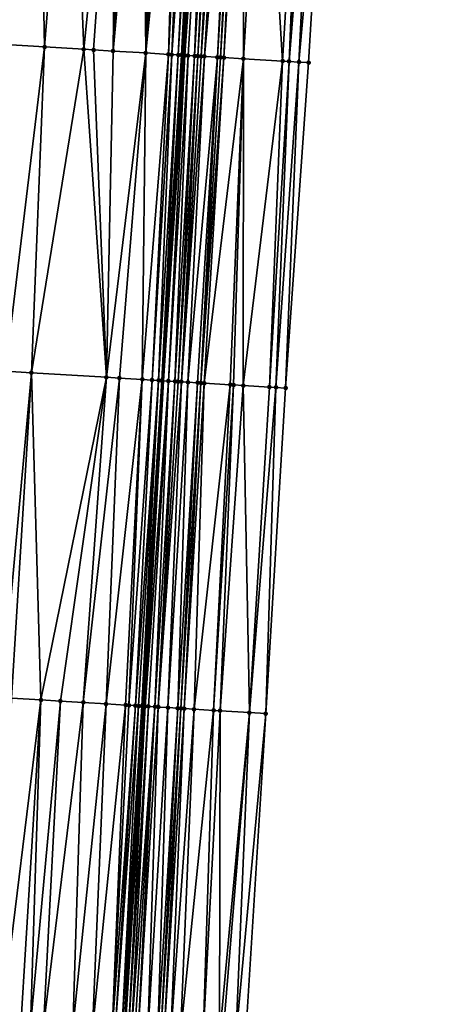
# Model space of a CAD drawing. Header units: feet. Extents: x 2004186 to 2014793, y 836912 to 864902.
# Tile 194 of 256: x 2010579 to 2010604, y 842888 to 842948. Entities that reach past the tile are written whole.
import ezdxf

# ---------------------------------------------------------------- set-up
doc = ezdxf.new("R2010")
doc.units = ezdxf.units.FT
doc.header["$LTSCALE"] = 100
doc.header["$MEASUREMENT"] = 0
for name, color, linetype, lineweight in [('EP_Travel Lane', 5, 'Continuous', 40), ('Road Shots', 4, 'Continuous', 200), ('Road X-Section', 30, 'Continuous', 13)]:
    doc.layers.add(name, color=color, linetype=linetype, lineweight=lineweight)
doc.layers.add('I-77 SB_MM21-27-Surface-Border', color=7, linetype='Continuous')
doc.layers.add('I-77 SB_MM21-27-Surface-TIN', color=7, linetype='Continuous')

msp = doc.modelspace()

# ---------------------------------------------------------------- linework, layer by layer
at = {"layer": 'EP_Travel Lane'}
msp.add_polyline3d([(2010578.950684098, 842786.3220173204, 379.633236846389), (2010580.150590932, 842806.2803972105, 380.0032240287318), (2010581.347685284, 842826.2377929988, 380.3736879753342), (2010582.544895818, 842846.1971257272, 380.7647859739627), (2010583.742062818, 842866.1557326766, 381.1364524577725), (2010584.939323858, 842886.1159074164, 381.5074274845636), (2010586.136572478, 842906.0758750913, 381.8856563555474), (2010587.338310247, 842926.041797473, 382.267191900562), (2010588.55092012, 842946.0123815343, 382.6167641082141), (2010589.769331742, 842965.9706635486, 383.0108783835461), (2010590.987781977, 842985.9295780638, 383.391367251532), (2010592.206241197, 843005.8886397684, 383.7682526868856), (2010593.424647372, 843025.846832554, 384.1441833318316), (2010594.643138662, 843045.8064195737, 384.515826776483), (2010595.861461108, 843065.7632408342, 384.9105813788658), (2010597.080427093, 843085.7127757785, 385.3129092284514)], dxfattribs=at)
at = {"layer": 'I-77 SB_MM21-27-Surface-Border', "color": 3, "linetype": 'ByBlock', "lineweight": -2}
msp.add_polyline3d([(2010603.6228613, 843085.3194858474, 385.1158775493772), (2010602.818326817, 843065.3504949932, 384.6602637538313), (2010602.019844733, 843045.3687674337, 384.2560694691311), (2010600.821874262, 843025.407556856, 383.8830469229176), (2010599.82367502, 843005.4365382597, 383.5068125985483), (2010598.625748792, 842985.4760648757, 383.1330552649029), (2010597.427846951, 842965.5159978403, 382.7456093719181), (2010596.229986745, 842945.5566245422, 382.353393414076), (2010594.822351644, 842925.5907049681, 382.0028337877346), (2010593.60036333, 842905.6222115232, 381.6148787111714), (2010592.373350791, 842885.6640252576, 381.2313534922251), (2010590.946717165, 842865.7181443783, 380.8555745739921), (2010589.520169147, 842845.7736559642, 380.4886696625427), (2010588.093556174, 842825.828111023, 380.1102094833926), (2010586.667065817, 842805.8845605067, 379.7489350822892), (2010585.040485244, 842785.951497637, 379.4175538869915)], dxfattribs=at)
at = {"layer": 'I-77 SB_MM21-27-Surface-TIN', "color": 128, "linetype": 'ByBlock', "lineweight": -2}
for points in [[(2010579.659357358, 842966.5746934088, 383.1563334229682), (2010578.461493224, 842966.6462589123, 383.1736748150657), (2010577.662892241, 842946.6625502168, 382.7858626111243)], [(2010579.659357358, 842966.5746934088, 383.1563334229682), (2010577.662892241, 842946.6625502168, 382.7858626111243), (2010580.058627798, 842946.5195406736, 382.7460932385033)], [(2010579.659357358, 842966.5746934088, 383.1563334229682), (2010580.058627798, 842946.5195406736, 382.7460932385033), (2010581.655797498, 842966.4554161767, 383.1275058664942)], [(2010581.655797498, 842966.4554161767, 383.1275058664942), (2010580.058627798, 842946.5195406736, 382.7460932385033), (2010582.454351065, 842946.3763263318, 382.7169345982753)], [(2010584.450800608, 842966.2882100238, 383.0988510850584), (2010581.655797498, 842966.4554161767, 383.1275058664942), (2010582.454351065, 842946.3763263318, 382.7169345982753)], [(2010584.450800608, 842966.2882100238, 383.0988510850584), (2010582.454351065, 842946.3763263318, 382.7169345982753), (2010583.053281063, 842946.3405091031, 382.7103517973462)], [(2010584.450800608, 842966.2882100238, 383.0988510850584), (2010583.053281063, 842946.3405091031, 382.7103517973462), (2010584.251143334, 842946.2689125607, 382.6952218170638)], [(2010585.249373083, 842966.2404394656, 383.0905229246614), (2010584.450800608, 842966.2882100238, 383.0988510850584), (2010584.251143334, 842946.2689125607, 382.6952218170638)], [(2010586.047944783, 842966.1926560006, 383.082887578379), (2010585.249373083, 842966.2404394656, 383.0905229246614), (2010584.251143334, 842946.2689125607, 382.6952218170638)], [(2010586.047944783, 842966.1926560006, 383.082887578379), (2010584.251143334, 842946.2689125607, 382.6952218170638), (2010586.2475787, 842946.149555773, 382.6715189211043)], [(2010586.846520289, 842966.1449359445, 383.0718484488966), (2010586.047944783, 842966.1926560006, 383.082887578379), (2010586.2475787, 842946.149555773, 382.6715189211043)], [(2010587.445450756, 842966.1091265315, 383.0646089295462), (2010586.846520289, 842966.1449359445, 383.0718484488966), (2010586.2475787, 842946.149555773, 382.6715189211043)], [(2010588.244030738, 842966.0614810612, 383.0495660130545), (2010587.445450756, 842966.1091265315, 383.0646089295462), (2010586.2475787, 842946.149555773, 382.6715189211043)], [(2010588.244030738, 842966.0614810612, 383.0495660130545), (2010586.2475787, 842946.149555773, 382.6715189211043), (2010587.645095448, 842946.0662058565, 382.6445733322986)], [(2010588.643323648, 842966.0377069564, 383.0394340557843), (2010588.244030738, 842966.0614810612, 383.0495660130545), (2010587.645095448, 842946.0662058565, 382.6445733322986)], [(2010588.643323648, 842966.0377069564, 383.0394340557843), (2010587.645095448, 842946.0662058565, 382.6445733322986), (2010587.844741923, 842946.0543191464, 382.6396659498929)], [(2010589.242258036, 842966.0019628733, 383.028687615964), (2010588.643323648, 842966.0377069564, 383.0394340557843), (2010587.844741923, 842946.0543191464, 382.6396659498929)], [(2010589.242258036, 842966.0019628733, 383.028687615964), (2010587.844741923, 842946.0543191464, 382.6396659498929), (2010588.244039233, 842946.0306183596, 382.6260879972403)], [(2010589.441904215, 842965.9900712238, 383.0238684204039), (2010589.242258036, 842966.0019628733, 383.028687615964), (2010588.244039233, 842946.0306183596, 382.6260879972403)], [(2010589.441904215, 842965.9900712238, 383.0238684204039), (2010588.244039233, 842946.0306183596, 382.6260879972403), (2010588.443689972, 842946.0188026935, 382.6174997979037)], [(2010589.641555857, 842965.9782706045, 383.0141626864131), (2010589.441904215, 842965.9900712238, 383.0238684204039), (2010588.443689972, 842946.0188026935, 382.6174997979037)], [(2010589.641555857, 842965.9782706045, 383.0141626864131), (2010588.443689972, 842946.0188026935, 382.6174997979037), (2010588.55092012, 842946.0123815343, 382.6167641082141)], [(2010589.641555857, 842965.9782706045, 383.0141626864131), (2010588.55092012, 842946.0123815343, 382.6167641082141), (2010589.769331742, 842965.9706635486, 383.0108783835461)], [(2010588.64333235, 842946.0068477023, 382.6161300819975), (2010589.769331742, 842965.9706635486, 383.0108783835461), (2010588.55092012, 842946.0123815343, 382.6167641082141)], [(2010589.841202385, 842965.9663847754, 383.0090310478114), (2010589.769331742, 842965.9706635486, 383.0108783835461), (2010588.64333235, 842946.0068477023, 382.6161300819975)], [(2010590.040840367, 842965.954356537, 383.0115439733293), (2010589.841202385, 842965.9663847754, 383.0090310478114), (2010588.64333235, 842946.0068477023, 382.6161300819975)], [(2010590.040840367, 842965.954356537, 383.0115439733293), (2010588.64333235, 842946.0068477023, 382.6161300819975), (2010588.842970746, 842945.9948263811, 382.6181969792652)], [(2010590.040840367, 842965.954356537, 383.0115439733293), (2010588.842970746, 842945.9948263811, 382.6181969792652), (2010589.242258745, 842945.9709704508, 382.6126571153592)], [(2010590.440123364, 842965.9304172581, 383.0102786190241), (2010590.040840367, 842965.954356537, 383.0115439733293), (2010589.242258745, 842945.9709704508, 382.6126571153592)], [(2010590.440123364, 842965.9304172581, 383.0102786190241), (2010589.242258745, 842945.9709704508, 382.6126571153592), (2010589.441908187, 842945.9591331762, 382.6051884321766)], [(2010590.639768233, 842965.9185037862, 383.0066308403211), (2010590.440123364, 842965.9304172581, 383.0102786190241), (2010589.441908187, 842945.9591331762, 382.6051884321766)], [(2010590.639768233, 842965.9185037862, 383.0066308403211), (2010589.441908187, 842945.9591331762, 382.6051884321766), (2010589.641565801, 842945.9474320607, 382.5906652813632)], [(2010591.03907649, 842965.8949854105, 382.9827712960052), (2010590.639768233, 842965.9185037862, 383.0066308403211), (2010589.641565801, 842945.9474320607, 382.5906652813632)], [(2010591.03907649, 842965.8949854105, 382.9827712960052), (2010589.641565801, 842945.9474320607, 382.5906652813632), (2010589.841217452, 842945.9356315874, 382.5812899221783)], [(2010591.638022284, 842965.8594313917, 382.9618221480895), (2010591.03907649, 842965.8949854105, 382.9827712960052), (2010589.841217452, 842945.9356315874, 382.5812899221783)], [(2010591.638022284, 842965.8594313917, 382.9618221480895), (2010589.841217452, 842945.9356315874, 382.5812899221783), (2010590.639813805, 842945.8882588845, 382.5526382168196)], [(2010591.837669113, 842965.8475505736, 382.9564215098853), (2010591.638022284, 842965.8594313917, 382.9618221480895), (2010590.639813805, 842945.8882588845, 382.5526382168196)], [(2010591.837669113, 842965.8475505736, 382.9564215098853), (2010590.639813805, 842945.8882588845, 382.5526382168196), (2010590.839458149, 842945.8763366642, 382.5495706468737)], [(2010592.037313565, 842965.8356301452, 382.953147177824), (2010591.837669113, 842965.8475505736, 382.9564215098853), (2010590.839458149, 842945.8763366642, 382.5495706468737)], [(2010592.037313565, 842965.8356301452, 382.953147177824), (2010590.839458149, 842945.8763366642, 382.5495706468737), (2010591.039097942, 842945.8643386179, 382.5504316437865)], [(2010592.236955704, 842965.8236711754, 382.9519417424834), (2010592.037313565, 842965.8356301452, 382.953147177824), (2010591.039097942, 842945.8643386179, 382.5504316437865)], [(2010592.236955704, 842965.8236711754, 382.9519417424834), (2010591.039097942, 842945.8643386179, 382.5504316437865), (2010592.236997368, 842945.7933611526, 382.5032269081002)], [(2010593.43485865, 842965.7527523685, 382.8998855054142), (2010592.236955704, 842965.8236711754, 382.9519417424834), (2010592.236997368, 842945.7933611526, 382.5032269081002)], [(2010593.43485865, 842965.7527523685, 382.8998855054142), (2010592.236997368, 842945.7933611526, 382.5032269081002), (2010594.632790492, 842945.6513108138, 382.4137605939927)], [(2010595.830650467, 842965.6106802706, 382.8083602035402), (2010593.43485865, 842965.7527523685, 382.8998855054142), (2010594.632790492, 842945.6513108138, 382.4137605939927)], [(2010595.830650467, 842965.6106802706, 382.8083602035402), (2010594.632790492, 842945.6513108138, 382.4137605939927), (2010595.032090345, 842945.6276524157, 382.3979864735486)], [(2010596.229950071, 842965.5870177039, 382.7922408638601), (2010595.830650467, 842965.6106802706, 382.8083602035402), (2010595.032090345, 842945.6276524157, 382.3979864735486)], [(2010596.629245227, 842965.5632810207, 382.7801001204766), (2010596.229950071, 842965.5870177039, 382.7922408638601), (2010595.032090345, 842945.6276524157, 382.3979864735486)], [(2010596.629245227, 842965.5632810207, 382.7801001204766), (2010595.032090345, 842945.6276524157, 382.3979864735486), (2010595.631036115, 842945.5920979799, 382.3777882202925)], [(2010596.629245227, 842965.5632810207, 382.7801001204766), (2010595.631036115, 842945.5920979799, 382.3777882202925), (2010597.427846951, 842965.5159978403, 382.7456093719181)], [(2010597.427846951, 842965.5159978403, 382.7456093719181), (2010595.631036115, 842945.5920979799, 382.3777882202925), (2010596.229986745, 842945.5566245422, 382.353393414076)], [(2010580.058627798, 842946.5195406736, 382.7460932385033), (2010577.662892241, 842946.6625502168, 382.7858626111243), (2010577.65371115, 842926.6288949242, 382.4198390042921)], [(2010580.058627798, 842946.5195406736, 382.7460932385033), (2010577.65371115, 842926.6288949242, 382.4198390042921), (2010579.250782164, 842926.5321249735, 382.3920059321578)], [(2010580.058627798, 842946.5195406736, 382.7460932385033), (2010579.250782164, 842926.5321249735, 382.3920059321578), (2010582.454351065, 842946.3763263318, 382.7169345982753)], [(2010582.454351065, 842946.3763263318, 382.7169345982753), (2010579.250782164, 842926.5321249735, 382.3920059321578), (2010583.842334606, 842926.2534726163, 382.3367506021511)], [(2010583.053281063, 842946.3405091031, 382.7103517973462), (2010582.454351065, 842946.3763263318, 382.7169345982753), (2010583.842334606, 842926.2534726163, 382.3367506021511)], [(2010584.251143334, 842946.2689125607, 382.6952218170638), (2010583.053281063, 842946.3405091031, 382.7103517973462), (2010583.842334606, 842926.2534726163, 382.3367506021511)], [(2010586.2475787, 842946.149555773, 382.6715189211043), (2010584.251143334, 842946.2689125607, 382.6952218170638), (2010583.842334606, 842926.2534726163, 382.3367506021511)], [(2010586.2475787, 842946.149555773, 382.6715189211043), (2010583.842334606, 842926.2534726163, 382.3367506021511), (2010584.640864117, 842926.2049892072, 382.3283900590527)], [(2010586.2475787, 842946.149555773, 382.6715189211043), (2010584.640864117, 842926.2049892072, 382.3283900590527), (2010586.038299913, 842926.1202934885, 382.3052785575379)], [(2010587.645095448, 842946.0662058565, 382.6445733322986), (2010586.2475787, 842946.149555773, 382.6715189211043), (2010586.038299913, 842926.1202934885, 382.3052785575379)], [(2010587.645095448, 842946.0662058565, 382.6445733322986), (2010586.038299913, 842926.1202934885, 382.3052785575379), (2010586.637205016, 842926.0840617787, 382.2916226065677)], [(2010587.844741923, 842946.0543191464, 382.6396659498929), (2010587.645095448, 842946.0662058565, 382.6445733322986), (2010586.637205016, 842926.0840617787, 382.2916226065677)], [(2010587.844741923, 842946.0543191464, 382.6396659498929), (2010586.637205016, 842926.0840617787, 382.2916226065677), (2010587.036478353, 842926.0599609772, 382.2794891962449)], [(2010588.244039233, 842946.0306183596, 382.6260879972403), (2010587.844741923, 842946.0543191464, 382.6396659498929), (2010587.036478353, 842926.0599609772, 382.2794891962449)], [(2010588.244039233, 842946.0306183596, 382.6260879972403), (2010587.036478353, 842926.0599609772, 382.2794891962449), (2010587.236122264, 842926.0480294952, 382.2667102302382)], [(2010588.443689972, 842946.0188026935, 382.6174997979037), (2010588.244039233, 842946.0306183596, 382.6260879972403), (2010587.236122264, 842926.0480294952, 382.2667102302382)], [(2010588.443689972, 842946.0188026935, 382.6174997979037), (2010587.236122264, 842926.0480294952, 382.2667102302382), (2010587.338310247, 842926.041797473, 382.267191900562)], [(2010588.443689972, 842946.0188026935, 382.6174997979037), (2010587.338310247, 842926.041797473, 382.267191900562), (2010588.55092012, 842946.0123815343, 382.6167641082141)], [(2010588.64333235, 842946.0068477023, 382.6161300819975), (2010588.55092012, 842946.0123815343, 382.6167641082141), (2010587.338310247, 842926.041797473, 382.267191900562)], [(2010588.64333235, 842946.0068477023, 382.6161300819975), (2010587.338310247, 842926.041797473, 382.267191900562), (2010587.635380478, 842926.0236803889, 382.2685921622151)], [(2010588.842970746, 842945.9948263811, 382.6181969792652), (2010588.64333235, 842946.0068477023, 382.6161300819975), (2010587.635380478, 842926.0236803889, 382.2685921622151)], [(2010588.842970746, 842945.9948263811, 382.6181969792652), (2010587.635380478, 842926.0236803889, 382.2685921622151), (2010588.034648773, 842925.9994967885, 382.2611322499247)], [(2010589.242258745, 842945.9709704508, 382.6126571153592), (2010588.842970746, 842945.9948263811, 382.6181969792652), (2010588.034648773, 842925.9994967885, 382.2611322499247)], [(2010589.242258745, 842945.9709704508, 382.6126571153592), (2010588.034648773, 842925.9994967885, 382.2611322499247), (2010588.234286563, 842925.9874647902, 382.2540268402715)], [(2010589.441908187, 842945.9591331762, 382.6051884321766), (2010589.242258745, 842945.9709704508, 382.6126571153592), (2010588.234286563, 842925.9874647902, 382.2540268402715)], [(2010589.441908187, 842945.9591331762, 382.6051884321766), (2010588.234286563, 842925.9874647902, 382.2540268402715), (2010588.43393089, 842925.9755401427, 382.2408620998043)], [(2010589.641565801, 842945.9474320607, 382.5906652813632), (2010589.441908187, 842945.9591331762, 382.6051884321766), (2010588.43393089, 842925.9755401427, 382.2408620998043)], [(2010589.841217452, 842945.9356315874, 382.5812899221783), (2010589.641565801, 842945.9474320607, 382.5906652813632), (2010588.43393089, 842925.9755401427, 382.2408620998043)], [(2010589.841217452, 842945.9356315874, 382.5812899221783), (2010588.43393089, 842925.9755401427, 382.2408620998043), (2010588.833208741, 842925.9515134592, 382.2245451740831)], [(2010590.639813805, 842945.8882588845, 382.5526382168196), (2010589.841217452, 842945.9356315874, 382.5812899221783), (2010588.833208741, 842925.9515134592, 382.2245451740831)], [(2010590.639813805, 842945.8882588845, 382.5526382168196), (2010588.833208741, 842925.9515134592, 382.2245451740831), (2010589.432123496, 842925.9154402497, 382.2019428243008)], [(2010590.639813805, 842945.8882588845, 382.5526382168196), (2010589.432123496, 842925.9154402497, 382.2019428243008), (2010589.631757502, 842925.9033461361, 382.1983434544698)], [(2010590.839458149, 842945.8763366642, 382.5495706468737), (2010590.639813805, 842945.8882588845, 382.5526382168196), (2010589.631757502, 842925.9033461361, 382.1983434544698)], [(2010591.039097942, 842945.8643386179, 382.5504316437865), (2010590.839458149, 842945.8763366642, 382.5495706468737), (2010589.631757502, 842925.9033461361, 382.1983434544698)], [(2010591.039097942, 842945.8643386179, 382.5504316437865), (2010589.631757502, 842925.9033461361, 382.1983434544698), (2010589.831388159, 842925.8911970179, 382.197848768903)], [(2010592.236997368, 842945.7933611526, 382.5032269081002), (2010591.039097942, 842945.8643386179, 382.5504316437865), (2010589.831388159, 842925.8911970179, 382.197848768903)], [(2010592.236997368, 842945.7933611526, 382.5032269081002), (2010589.831388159, 842925.8911970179, 382.197848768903), (2010591.428498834, 842925.7950782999, 382.1332574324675)], [(2010592.236997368, 842945.7933611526, 382.5032269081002), (2010591.428498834, 842925.7950782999, 382.1332574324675), (2010591.628138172, 842925.783071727, 382.1247169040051)], [(2010592.236997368, 842945.7933611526, 382.5032269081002), (2010591.628138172, 842925.783071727, 382.1247169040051), (2010592.227051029, 842925.7469673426, 382.1038742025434)], [(2010594.632790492, 842945.6513108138, 382.4137605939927), (2010592.236997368, 842945.7933611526, 382.5032269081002), (2010592.227051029, 842925.7469673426, 382.1038742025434)], [(2010594.632790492, 842945.6513108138, 382.4137605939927), (2010592.227051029, 842925.7469673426, 382.1038742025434), (2010593.824158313, 842925.6507929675, 382.0424243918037)], [(2010595.032090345, 842945.6276524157, 382.3979864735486), (2010594.632790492, 842945.6513108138, 382.4137605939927), (2010593.824158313, 842925.6507929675, 382.0424243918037)], [(2010595.032090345, 842945.6276524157, 382.3979864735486), (2010593.824158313, 842925.6507929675, 382.0424243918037), (2010594.223432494, 842925.626706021, 382.0295089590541)], [(2010595.631036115, 842945.5920979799, 382.3777882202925), (2010595.032090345, 842945.6276524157, 382.3979864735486), (2010594.223432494, 842925.626706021, 382.0295089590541)], [(2010595.631036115, 842945.5920979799, 382.3777882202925), (2010594.223432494, 842925.626706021, 382.0295089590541), (2010594.822351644, 842925.5907049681, 382.0028337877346)], [(2010595.631036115, 842945.5920979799, 382.3777882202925), (2010594.822351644, 842925.5907049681, 382.0028337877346), (2010596.229986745, 842945.5566245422, 382.353393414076)], [(2010579.250782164, 842926.5321249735, 382.3920059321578), (2010577.65371115, 842926.6288949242, 382.4198390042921), (2010577.430417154, 842906.6085687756, 382.0185161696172)], [(2010579.250782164, 842926.5321249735, 382.3920059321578), (2010577.430417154, 842906.6085687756, 382.0185161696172), (2010578.029300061, 842906.5719721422, 382.0069554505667)], [(2010579.250782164, 842926.5321249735, 382.3920059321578), (2010578.029300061, 842906.5719721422, 382.0069554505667), (2010579.825934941, 842906.4619571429, 381.984030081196)], [(2010579.250782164, 842926.5321249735, 382.3920059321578), (2010579.825934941, 842906.4619571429, 381.984030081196), (2010583.842334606, 842926.2534726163, 382.3367506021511)], [(2010583.842334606, 842926.2534726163, 382.3367506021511), (2010579.825934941, 842906.4619571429, 381.984030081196), (2010581.02369209, 842906.3886229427, 381.9682695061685)], [(2010583.842334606, 842926.2534726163, 382.3367506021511), (2010581.02369209, 842906.3886229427, 381.9682695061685), (2010582.421070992, 842906.3029941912, 381.9536523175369)], [(2010584.640864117, 842926.2049892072, 382.3283900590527), (2010583.842334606, 842926.2534726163, 382.3367506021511), (2010582.421070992, 842906.3029941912, 381.9536523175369)], [(2010584.640864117, 842926.2049892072, 382.3283900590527), (2010582.421070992, 842906.3029941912, 381.9536523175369), (2010583.818454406, 842906.2174388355, 381.9352017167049)], [(2010586.038299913, 842926.1202934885, 382.3052785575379), (2010584.640864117, 842926.2049892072, 382.3283900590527), (2010583.818454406, 842906.2174388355, 381.9352017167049)], [(2010586.038299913, 842926.1202934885, 382.3052785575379), (2010583.818454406, 842906.2174388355, 381.9352017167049), (2010585.016215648, 842906.1441712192, 381.9159635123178)], [(2010586.038299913, 842926.1202934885, 382.3052785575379), (2010585.016215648, 842906.1441712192, 381.9159635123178), (2010585.215846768, 842906.1320290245, 381.9091494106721)], [(2010586.637205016, 842926.0840617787, 382.2916226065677), (2010586.038299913, 842926.1202934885, 382.3052785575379), (2010585.215846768, 842906.1320290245, 381.9091494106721)], [(2010586.637205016, 842926.0840617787, 382.2916226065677), (2010585.215846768, 842906.1320290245, 381.9091494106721), (2010585.615104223, 842906.107666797, 381.8995866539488)], [(2010587.036478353, 842926.0599609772, 382.2794891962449), (2010586.637205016, 842926.0840617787, 382.2916226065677), (2010585.615104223, 842906.107666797, 381.8995866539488)], [(2010587.036478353, 842926.0599609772, 382.2794891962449), (2010585.615104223, 842906.107666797, 381.8995866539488), (2010585.814735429, 842906.0955259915, 381.8927000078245)], [(2010587.036478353, 842926.0599609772, 382.2794891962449), (2010585.814735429, 842906.0955259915, 381.8927000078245), (2010586.014369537, 842906.0834323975, 381.8833475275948)], [(2010587.236122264, 842926.0480294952, 382.2667102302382), (2010587.036478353, 842926.0599609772, 382.2794891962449), (2010586.014369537, 842906.0834323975, 381.8833475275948)], [(2010587.236122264, 842926.0480294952, 382.2667102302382), (2010586.014369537, 842906.0834323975, 381.8833475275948), (2010587.338310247, 842926.041797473, 382.267191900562)], [(2010586.014369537, 842906.0834323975, 381.8833475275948), (2010586.136572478, 842906.0758750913, 381.8856563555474), (2010587.338310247, 842926.041797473, 382.267191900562)], [(2010586.213988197, 842906.0710875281, 381.8871190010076), (2010587.338310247, 842926.041797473, 382.267191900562), (2010586.136572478, 842906.0758750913, 381.8856563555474)], [(2010587.635380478, 842926.0236803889, 382.2685921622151), (2010587.338310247, 842926.041797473, 382.267191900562), (2010586.213988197, 842906.0710875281, 381.8871190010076)], [(2010587.635380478, 842926.0236803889, 382.2685921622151), (2010586.213988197, 842906.0710875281, 381.8871190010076), (2010586.413615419, 842906.0588819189, 381.8836170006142)], [(2010587.635380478, 842926.0236803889, 382.2685921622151), (2010586.413615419, 842906.0588819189, 381.8836170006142), (2010586.812873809, 842906.0345349, 381.873259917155)], [(2010588.034648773, 842925.9994967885, 382.2611322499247), (2010587.635380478, 842926.0236803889, 382.2685921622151), (2010586.812873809, 842906.0345349, 381.873259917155)], [(2010588.034648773, 842925.9994967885, 382.2611322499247), (2010586.812873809, 842906.0345349, 381.873259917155), (2010587.012502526, 842906.0223536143, 381.8684875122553)], [(2010588.234286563, 842925.9874647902, 382.2540268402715), (2010588.034648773, 842925.9994967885, 382.2611322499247), (2010587.012502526, 842906.0223536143, 381.8684875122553)], [(2010588.43393089, 842925.9755401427, 382.2408620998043), (2010588.234286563, 842925.9874647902, 382.2540268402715), (2010587.012502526, 842906.0223536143, 381.8684875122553)], [(2010588.43393089, 842925.9755401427, 382.2408620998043), (2010587.012502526, 842906.0223536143, 381.8684875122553), (2010587.611406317, 842905.9860966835, 381.8391843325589)], [(2010588.833208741, 842925.9515134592, 382.2245451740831), (2010588.43393089, 842925.9755401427, 382.2408620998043), (2010587.611406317, 842905.9860966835, 381.8391843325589)], [(2010588.833208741, 842925.9515134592, 382.2245451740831), (2010587.611406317, 842905.9860966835, 381.8391843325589), (2010588.210304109, 842905.9497421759, 381.8149775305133)], [(2010589.432123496, 842925.9154402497, 382.2019428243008), (2010588.833208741, 842925.9515134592, 382.2245451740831), (2010588.210304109, 842905.9497421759, 381.8149775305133)], [(2010589.432123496, 842925.9154402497, 382.2019428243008), (2010588.210304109, 842905.9497421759, 381.8149775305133), (2010588.409932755, 842905.9375597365, 381.8102653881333)], [(2010589.631757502, 842925.9033461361, 382.1983434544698), (2010589.432123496, 842925.9154402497, 382.2019428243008), (2010588.409932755, 842905.9375597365, 381.8102653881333)], [(2010589.631757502, 842925.9033461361, 382.1983434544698), (2010588.409932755, 842905.9375597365, 381.8102653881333), (2010588.609558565, 842905.9253311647, 381.8079627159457)], [(2010589.831388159, 842925.8911970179, 382.197848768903), (2010589.631757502, 842925.9033461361, 382.1983434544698), (2010588.609558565, 842905.9253311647, 381.8079627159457)], [(2010589.831388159, 842925.8911970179, 382.197848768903), (2010588.609558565, 842905.9253311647, 381.8079627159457), (2010589.208454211, 842905.8889417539, 381.7855788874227)], [(2010591.428498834, 842925.7950782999, 382.1332574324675), (2010589.831388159, 842925.8911970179, 382.197848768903), (2010589.208454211, 842905.8889417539, 381.7855788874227)], [(2010591.428498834, 842925.7950782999, 382.1332574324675), (2010589.208454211, 842905.8889417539, 381.7855788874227), (2010590.40624822, 842905.8162071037, 381.7385041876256)], [(2010591.628138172, 842925.783071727, 382.1247169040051), (2010591.428498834, 842925.7950782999, 382.1332574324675), (2010590.40624822, 842905.8162071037, 381.7385041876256)], [(2010591.628138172, 842925.783071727, 382.1247169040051), (2010590.40624822, 842905.8162071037, 381.7385041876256), (2010590.805510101, 842905.7919168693, 381.7251812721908)], [(2010592.227051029, 842925.7469673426, 382.1038742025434), (2010591.628138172, 842925.783071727, 382.1247169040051), (2010590.805510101, 842905.7919168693, 381.7251812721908)], [(2010592.227051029, 842925.7469673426, 382.1038742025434), (2010590.805510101, 842905.7919168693, 381.7251812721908), (2010592.602200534, 842905.6828054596, 381.6550619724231)], [(2010593.824158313, 842925.6507929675, 382.0424243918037), (2010592.227051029, 842925.7469673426, 382.1038742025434), (2010592.602200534, 842905.6828054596, 381.6550619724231)], [(2010594.223432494, 842925.626706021, 382.0295089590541), (2010593.824158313, 842925.6507929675, 382.0424243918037), (2010592.602200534, 842905.6828054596, 381.6550619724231)], [(2010594.223432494, 842925.626706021, 382.0295089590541), (2010592.602200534, 842905.6828054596, 381.6550619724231), (2010593.60036333, 842905.6222115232, 381.6148787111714)], [(2010594.223432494, 842925.626706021, 382.0295089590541), (2010593.60036333, 842905.6222115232, 381.6148787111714), (2010594.822351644, 842925.5907049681, 382.0028337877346)], [(2010579.825934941, 842906.4619571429, 381.984030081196), (2010578.029300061, 842906.5719721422, 382.0069554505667), (2010577.401176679, 842886.5772909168, 381.6174952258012)], [(2010579.825934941, 842906.4619571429, 381.984030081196), (2010577.401176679, 842886.5772909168, 381.6174952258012), (2010578.598931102, 842886.5039123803, 381.6036581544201)], [(2010579.825934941, 842906.4619571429, 381.984030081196), (2010578.598931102, 842886.5039123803, 381.6036581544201), (2010579.197809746, 842886.4672464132, 381.5954871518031)], [(2010579.825934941, 842906.4619571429, 381.984030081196), (2010579.197809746, 842886.4672464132, 381.5954871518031), (2010581.02369209, 842906.3886229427, 381.9682695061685)], [(2010581.02369209, 842906.3886229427, 381.9682695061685), (2010579.197809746, 842886.4672464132, 381.5954871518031), (2010579.996310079, 842886.4182848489, 381.5885489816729)], [(2010582.421070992, 842906.3029941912, 381.9536523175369), (2010581.02369209, 842906.3886229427, 381.9682695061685), (2010579.996310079, 842886.4182848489, 381.5885489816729)], [(2010582.421070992, 842906.3029941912, 381.9536523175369), (2010579.996310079, 842886.4182848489, 381.5885489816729), (2010581.792939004, 842886.3081729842, 381.5701616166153)], [(2010583.818454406, 842906.2174388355, 381.9352017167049), (2010582.421070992, 842906.3029941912, 381.9536523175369), (2010581.792939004, 842886.3081729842, 381.5701616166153)], [(2010583.818454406, 842906.2174388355, 381.9352017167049), (2010581.792939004, 842886.3081729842, 381.5701616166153), (2010582.990696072, 842886.2348374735, 381.5540118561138)], [(2010585.016215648, 842906.1441712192, 381.9159635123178), (2010583.818454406, 842906.2174388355, 381.9352017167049), (2010582.990696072, 842886.2348374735, 381.5540118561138)], [(2010585.016215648, 842906.1441712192, 381.9159635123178), (2010582.990696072, 842886.2348374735, 381.5540118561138), (2010584.188458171, 842886.1615837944, 381.5334635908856)], [(2010585.215846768, 842906.1320290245, 381.9091494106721), (2010585.016215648, 842906.1441712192, 381.9159635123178), (2010584.188458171, 842886.1615837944, 381.5334635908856)], [(2010585.615104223, 842906.107666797, 381.8995866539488), (2010585.215846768, 842906.1320290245, 381.9091494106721), (2010584.188458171, 842886.1615837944, 381.5334635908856)], [(2010585.615104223, 842906.107666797, 381.8995866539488), (2010584.188458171, 842886.1615837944, 381.5334635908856), (2010584.388087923, 842886.1494193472, 381.527647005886)], [(2010585.814735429, 842906.0955259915, 381.8927000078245), (2010585.615104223, 842906.107666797, 381.8995866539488), (2010584.388087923, 842886.1494193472, 381.527647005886)], [(2010585.814735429, 842906.0955259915, 381.8927000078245), (2010584.388087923, 842886.1494193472, 381.527647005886), (2010584.787354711, 842886.1252089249, 381.5096458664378)], [(2010586.014369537, 842906.0834323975, 381.8833475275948), (2010585.814735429, 842906.0955259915, 381.8927000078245), (2010584.787354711, 842886.1252089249, 381.5096458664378)], [(2010586.014369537, 842906.0834323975, 381.8833475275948), (2010584.787354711, 842886.1252089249, 381.5096458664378), (2010586.136572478, 842906.0758750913, 381.8856563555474)], [(2010584.787354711, 842886.1252089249, 381.5096458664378), (2010584.939323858, 842886.1159074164, 381.5074274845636), (2010586.136572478, 842906.0758750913, 381.8856563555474)], [(2010586.213988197, 842906.0710875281, 381.8871190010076), (2010586.136572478, 842906.0758750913, 381.8856563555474), (2010584.939323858, 842886.1159074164, 381.5074274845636)], [(2010586.213988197, 842906.0710875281, 381.8871190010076), (2010584.939323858, 842886.1159074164, 381.5074274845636), (2010584.986981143, 842886.112990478, 381.5067318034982)], [(2010586.213988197, 842906.0710875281, 381.8871190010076), (2010584.986981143, 842886.112990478, 381.5067318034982), (2010585.186605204, 842886.100733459, 381.5058910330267)], [(2010586.413615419, 842906.0588819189, 381.8836170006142), (2010586.213988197, 842906.0710875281, 381.8871190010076), (2010585.186605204, 842886.100733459, 381.5058910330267)], [(2010586.413615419, 842906.0588819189, 381.8836170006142), (2010585.186605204, 842886.100733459, 381.5058910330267), (2010585.386234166, 842886.0885561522, 381.5007656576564)], [(2010586.812873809, 842906.0345349, 381.873259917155), (2010586.413615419, 842906.0588819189, 381.8836170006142), (2010585.386234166, 842886.0885561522, 381.5007656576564)], [(2010586.812873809, 842906.0345349, 381.873259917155), (2010585.386234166, 842886.0885561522, 381.5007656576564), (2010585.58586063, 842886.0763382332, 381.4978232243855)], [(2010586.812873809, 842906.0345349, 381.873259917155), (2010585.58586063, 842886.0763382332, 381.4978232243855), (2010585.785490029, 842886.0641680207, 381.4923165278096)], [(2010587.012502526, 842906.0223536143, 381.8684875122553), (2010586.812873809, 842906.0345349, 381.873259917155), (2010585.785490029, 842886.0641680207, 381.4923165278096)], [(2010587.012502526, 842906.0223536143, 381.8684875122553), (2010585.785490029, 842886.0641680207, 381.4923165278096), (2010586.384391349, 842886.0278709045, 381.4643194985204)], [(2010587.611406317, 842905.9860966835, 381.8391843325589), (2010587.012502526, 842906.0223536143, 381.8684875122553), (2010586.384391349, 842886.0278709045, 381.4643194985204)], [(2010587.611406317, 842905.9860966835, 381.8391843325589), (2010586.384391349, 842886.0278709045, 381.4643194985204), (2010586.983288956, 842885.9915133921, 381.4395688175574)], [(2010588.210304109, 842905.9497421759, 381.8149775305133), (2010587.611406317, 842905.9860966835, 381.8391843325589), (2010586.983288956, 842885.9915133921, 381.4395688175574)], [(2010588.210304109, 842905.9497421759, 381.8149775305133), (2010586.983288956, 842885.9915133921, 381.4395688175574), (2010587.182917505, 842885.9793293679, 381.4348045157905)], [(2010588.409932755, 842905.9375597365, 381.8102653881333), (2010588.210304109, 842905.9497421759, 381.8149775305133), (2010587.182917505, 842885.9793293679, 381.4348045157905)], [(2010588.409932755, 842905.9375597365, 381.8102653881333), (2010587.182917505, 842885.9793293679, 381.4348045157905), (2010587.382542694, 842885.9670907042, 381.4329771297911)], [(2010588.609558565, 842905.9253311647, 381.8079627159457), (2010588.409932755, 842905.9375597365, 381.8102653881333), (2010587.382542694, 842885.9670907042, 381.4329771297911)], [(2010588.609558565, 842905.9253311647, 381.8079627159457), (2010587.382542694, 842885.9670907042, 381.4329771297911), (2010587.781806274, 842885.9428280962, 381.4177810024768)], [(2010589.208454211, 842905.8889417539, 381.7855788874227), (2010588.609558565, 842905.9253311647, 381.8079627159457), (2010587.781806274, 842885.9428280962, 381.4177810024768)], [(2010589.208454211, 842905.8889417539, 381.7855788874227), (2010587.781806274, 842885.9428280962, 381.4177810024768), (2010588.380705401, 842885.9064953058, 381.3917014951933)], [(2010590.40624822, 842905.8162071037, 381.7385041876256), (2010589.208454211, 842905.8889417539, 381.7855788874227), (2010588.380705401, 842885.9064953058, 381.3917014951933)], [(2010590.40624822, 842905.8162071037, 381.7385041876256), (2010588.380705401, 842885.9064953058, 381.3917014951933), (2010589.77812708, 842885.8215623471, 381.3392584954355)], [(2010590.805510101, 842905.7919168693, 381.7251812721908), (2010590.40624822, 842905.8162071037, 381.7385041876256), (2010589.77812708, 842885.8215623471, 381.3392584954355)], [(2010590.805510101, 842905.7919168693, 381.7251812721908), (2010589.77812708, 842885.8215623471, 381.3392584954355), (2010590.776290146, 842885.7609727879, 381.2976690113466)], [(2010592.602200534, 842905.6828054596, 381.6550619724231), (2010590.805510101, 842905.7919168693, 381.7251812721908), (2010590.776290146, 842885.7609727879, 381.2976690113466)], [(2010592.602200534, 842905.6828054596, 381.6550619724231), (2010590.776290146, 842885.7609727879, 381.2976690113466), (2010590.975924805, 842885.748888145, 381.2875628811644)], [(2010592.602200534, 842905.6828054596, 381.6550619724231), (2010590.975924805, 842885.748888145, 381.2875628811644), (2010591.774452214, 842885.700366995, 381.2569520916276)], [(2010592.602200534, 842905.6828054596, 381.6550619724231), (2010591.774452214, 842885.700366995, 381.2569520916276), (2010593.60036333, 842905.6222115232, 381.6148787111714)], [(2010593.60036333, 842905.6222115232, 381.6148787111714), (2010591.774452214, 842885.700366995, 381.2569520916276), (2010592.373350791, 842885.6640252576, 381.2313534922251)]]:
    msp.add_3dface(points, dxfattribs=at)
at = {"layer": 'Road Shots', "lineweight": 100}
for p in [(2010580.058627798, 842946.5195406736, 382.7460932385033), (2010582.454351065, 842946.3763263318, 382.7169345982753), (2010583.053281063, 842946.3405091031, 382.7103517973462), (2010584.251143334, 842946.2689125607, 382.6952218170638), (2010586.2475787, 842946.149555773, 382.6715189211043), (2010587.645095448, 842946.0662058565, 382.6445733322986), (2010587.844741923, 842946.0543191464, 382.6396659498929), (2010588.244039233, 842946.0306183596, 382.6260879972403), (2010588.443689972, 842946.0188026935, 382.6174997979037), (2010588.64333235, 842946.0068477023, 382.6161300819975), (2010588.842970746, 842945.9948263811, 382.6181969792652), (2010589.242258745, 842945.9709704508, 382.6126571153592), (2010589.441908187, 842945.9591331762, 382.6051884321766), (2010589.641565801, 842945.9474320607, 382.5906652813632), (2010589.841217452, 842945.9356315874, 382.5812899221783), (2010590.639813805, 842945.8882588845, 382.5526382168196), (2010590.839458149, 842945.8763366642, 382.5495706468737), (2010591.039097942, 842945.8643386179, 382.5504316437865), (2010592.236997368, 842945.7933611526, 382.5032269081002), (2010594.632790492, 842945.6513108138, 382.4137605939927), (2010595.032090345, 842945.6276524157, 382.3979864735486), (2010595.631036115, 842945.5920979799, 382.3777882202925), (2010596.229986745, 842945.5566245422, 382.353393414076), (2010579.250782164, 842926.5321249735, 382.3920059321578), (2010583.842334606, 842926.2534726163, 382.3367506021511), (2010584.640864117, 842926.2049892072, 382.3283900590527), (2010586.038299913, 842926.1202934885, 382.3052785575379), (2010586.637205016, 842926.0840617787, 382.2916226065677), (2010587.036478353, 842926.0599609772, 382.2794891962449), (2010587.236122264, 842926.0480294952, 382.2667102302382), (2010587.635380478, 842926.0236803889, 382.2685921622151), (2010588.034648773, 842925.9994967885, 382.2611322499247), (2010588.234286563, 842925.9874647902, 382.2540268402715), (2010588.43393089, 842925.9755401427, 382.2408620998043), (2010588.833208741, 842925.9515134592, 382.2245451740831), (2010589.432123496, 842925.9154402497, 382.2019428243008), (2010589.631757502, 842925.9033461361, 382.1983434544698), (2010589.831388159, 842925.8911970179, 382.197848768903), (2010591.428498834, 842925.7950782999, 382.1332574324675), (2010591.628138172, 842925.783071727, 382.1247169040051), (2010592.227051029, 842925.7469673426, 382.1038742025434), (2010593.824158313, 842925.6507929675, 382.0424243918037), (2010594.223432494, 842925.626706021, 382.0295089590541), (2010594.822351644, 842925.5907049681, 382.0028337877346), (2010579.825934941, 842906.4619571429, 381.984030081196), (2010581.02369209, 842906.3886229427, 381.9682695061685), (2010582.421070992, 842906.3029941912, 381.9536523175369), (2010583.818454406, 842906.2174388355, 381.9352017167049), (2010585.016215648, 842906.1441712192, 381.9159635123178), (2010585.215846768, 842906.1320290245, 381.9091494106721), (2010585.615104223, 842906.107666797, 381.8995866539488), (2010585.814735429, 842906.0955259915, 381.8927000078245), (2010586.014369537, 842906.0834323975, 381.8833475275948), (2010586.213988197, 842906.0710875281, 381.8871190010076), (2010586.413615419, 842906.0588819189, 381.8836170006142), (2010586.812873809, 842906.0345349, 381.873259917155), (2010587.012502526, 842906.0223536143, 381.8684875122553), (2010587.611406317, 842905.9860966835, 381.8391843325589), (2010588.210304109, 842905.9497421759, 381.8149775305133), (2010588.409932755, 842905.9375597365, 381.8102653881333), (2010588.609558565, 842905.9253311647, 381.8079627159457), (2010589.208454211, 842905.8889417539, 381.7855788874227), (2010590.40624822, 842905.8162071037, 381.7385041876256), (2010590.805510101, 842905.7919168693, 381.7251812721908), (2010592.602200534, 842905.6828054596, 381.6550619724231), (2010593.60036333, 842905.6222115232, 381.6148787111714)]:
    msp.add_point(p, dxfattribs=at)
at = {"layer": 'Road X-Section', "extrusion": (0.05989594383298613, 0.9980174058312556, 0.0193321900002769), "elevation": 961708.2882699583, "flags": 128}
msp.add_lwpolyline([(-1956436.850447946, -18213.15837063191), (-1956437.850447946, -18213.12279276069), (-1956438.450447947, -18213.10368082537), (-1956438.650447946, -18213.09589447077), (-1956439.050447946, -18213.08538879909), (-1956439.450447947, -18213.06976446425), (-1956440.050447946, -18213.04424120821), (-1956440.250447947, -18213.03909190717), (-1956440.650447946, -18213.03432933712), (-1956440.850447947, -18213.02790474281), (-1956441.050447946, -18213.01718046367), (-1956441.450447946, -18212.99225707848), (-1956441.850447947, -18212.9821379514), (-1956442.050447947, -18212.98222474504), (-1956442.450447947, -18212.98827713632), (-1956442.650447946, -18212.97804422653), (-1956442.850447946, -18212.96121354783), (-1956443.050447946, -18212.95146638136), (-1956443.450447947, -18212.94462519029), (-1956443.650447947, -18212.93938256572), (-1956443.850447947, -18212.93113827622), (-1956444.050447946, -18212.92685501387), (-1956444.650447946, -18212.91968529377), (-1956445.850447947, -18212.89932462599), (-1956446.650447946, -18212.88526319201), (-1956447.050447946, -18212.877626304), (-1956448.050447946, -18212.85891087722), (-1956449.050447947, -18212.84625572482), (-1956450.250447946, -18212.82515660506), (-1956451.450447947, -18212.79816436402), (-1956452.650447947, -18212.77846592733), (-1956453.650447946, -18212.75757523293), (-1956454.450447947, -18212.73780260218), (-1956454.850447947, -18212.72265235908), (-1956455.850447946, -18212.69423970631), (-1956456.450447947, -18212.68140316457), (-1956458.250447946, -18212.66394730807), (-1956459.850447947, -18212.63703623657), (-1956461.050447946, -18212.61599738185), (-1956462.450447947, -18212.59729922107), (-1956464.650447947, -18212.5595510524), (-1956465.450447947, -18212.54284751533), (-1956466.250447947, -18212.53271442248), (-1956467.050447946, -18212.52793433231), (-1956467.250447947, -18212.52976266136), (-1956468.050447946, -18212.5451288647), (-1956470.450447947, -18212.58490567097), (-1956472.850447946, -18212.61406976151), (-1956473.450447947, -18212.62065379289), (-1956474.650447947, -18212.63578660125), (-1956476.650447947, -18212.65949392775), (-1956478.050447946, -18212.68644455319), (-1956478.250447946, -18212.69135285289), (-1956478.650447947, -18212.70493334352), (-1956478.850447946, -18212.71352314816), (-1956479.050447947, -18212.71489312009), (-1956479.250447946, -18212.71282583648), (-1956479.650447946, -18212.71836673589), (-1956479.850447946, -18212.72583681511), (-1956480.050447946, -18212.74036268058), (-1956480.250447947, -18212.7497397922), (-1956481.050447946, -18212.77839685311), (-1956481.250447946, -18212.78146499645), (-1956481.450447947, -18212.7806038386), (-1956482.650447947, -18212.82781739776), (-1956485.050447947, -18212.91730043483), (-1956485.450447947, -18212.93307750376), (-1956486.050447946, -18212.95327953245), (-1956486.650447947, -18212.97767889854)], dxfattribs=at)
at = {"layer": 'Road X-Section', "extrusion": (0.06077983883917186, 0.9979934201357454, 0.01774667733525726), "elevation": 963444.601742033, "flags": 128}
msp.add_lwpolyline([(-1955585.904338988, -16718.76502218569), (-1955586.904338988, -16718.73095625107), (-1955587.504338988, -16718.71215437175), (-1955588.304338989, -16718.68648439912), (-1955588.904338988, -16718.6607920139), (-1955589.104338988, -16718.65362029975), (-1955589.504338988, -16718.6475595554), (-1955589.704338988, -16718.64101916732), (-1955590.304338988, -16718.60583992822), (-1955590.704338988, -16718.58816989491), (-1955590.904338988, -16718.5827807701), (-1955591.104338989, -16718.58140811), (-1955591.504338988, -16718.58481468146), (-1955591.704338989, -16718.57636306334), (-1955591.904338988, -16718.56022288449), (-1955592.104338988, -16718.54929291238), (-1955592.304338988, -16718.54532366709), (-1955592.504338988, -16718.54405402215), (-1955593.104338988, -16718.52585804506), (-1955594.104338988, -16718.51030841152), (-1955594.904338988, -16718.49226147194), (-1955595.704338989, -16718.48078558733), (-1955596.504338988, -16718.46516336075), (-1955596.904338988, -16718.45864387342), (-1955597.704338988, -16718.44394787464), (-1955598.504338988, -16718.43537571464), (-1955599.104338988, -16718.42614073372), (-1955599.704338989, -16718.41281335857), (-1955600.104338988, -16718.40240938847), (-1955600.304338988, -16718.39543750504), (-1955600.504338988, -16718.39189420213), (-1955601.304338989, -16718.37291705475), (-1955601.904338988, -16718.36204602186), (-1955603.304338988, -16718.33182658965), (-1955603.704338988, -16718.31547343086), (-1955603.904338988, -16718.30910039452), (-1955604.104338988, -16718.29921957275), (-1955604.304338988, -16718.29135178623), (-1955604.504338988, -16718.28674040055), (-1955604.904338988, -16718.2741913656), (-1955605.304338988, -16718.26671865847), (-1955605.904338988, -16718.26237114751), (-1955606.704338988, -16718.25695247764), (-1955607.904338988, -16718.24101262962), (-1955609.104338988, -16718.22235460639), (-1955610.904338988, -16718.19340210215), (-1955613.304338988, -16718.1554428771), (-1955613.704338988, -16718.14789550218), (-1955614.504338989, -16718.13187611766), (-1955615.304338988, -16718.12217484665), (-1955615.704338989, -16718.12054972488), (-1955615.904338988, -16718.12219342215), (-1955616.304338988, -16718.12217441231), (-1955616.504338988, -16718.12563544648), (-1955616.904338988, -16718.12983652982), (-1955618.304338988, -16718.15349154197), (-1955619.904338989, -16718.18132899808), (-1955624.504338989, -16718.23659303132), (-1955625.304338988, -16718.24495489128), (-1955626.704338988, -16718.26807003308), (-1955627.304338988, -16718.28172813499), (-1955627.704338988, -16718.29386345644), (-1955627.904338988, -16718.30664443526), (-1955628.304338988, -16718.30476220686), (-1955628.704338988, -16718.31222329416), (-1955628.904338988, -16718.31932982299), (-1955629.104338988, -16718.33249663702), (-1955629.504338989, -16718.34881613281), (-1955630.104338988, -16718.37142204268), (-1955630.304338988, -16718.37502197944), (-1955630.504338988, -16718.37551674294), (-1955632.104338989, -16718.44011825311), (-1955632.304338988, -16718.44866012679), (-1955632.904338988, -16718.46950611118), (-1955634.504338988, -16718.53096560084), (-1955634.904338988, -16718.5438830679), (-1955635.504338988, -16718.57056244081)], dxfattribs=at)
at = {"layer": 'Road X-Section', "extrusion": (0.0613520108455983, 0.9979319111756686, 0.01917893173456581), "elevation": 964523.6978555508, "flags": 128}
msp.add_lwpolyline([(-1955031.762546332, -18120.42205455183), (-1955032.362546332, -18120.39996197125), (-1955032.962546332, -18120.37909183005), (-1955033.362546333, -18120.36752186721), (-1955033.962546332, -18120.34202001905), (-1955034.162546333, -18120.33622027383), (-1955034.562546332, -18120.32025599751), (-1955034.762546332, -18120.31640178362), (-1955034.962546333, -18120.31466954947), (-1955035.162546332, -18120.30934713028), (-1955035.762546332, -18120.27888524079), (-1955036.362546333, -18120.25368083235), (-1955036.562546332, -18120.24723963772), (-1955036.762546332, -18120.24745907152), (-1955036.962546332, -18120.25194026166), (-1955037.162546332, -18120.25166333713), (-1955037.362546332, -18120.24359687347), (-1955037.762546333, -18120.21723686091), (-1955038.562546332, -18120.1964450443), (-1955039.562546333, -18120.17482096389), (-1955039.762546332, -18120.17271090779), (-1955040.162546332, -18120.16340679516), (-1955040.962546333, -18120.1494337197), (-1955041.762546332, -18120.1374118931), (-1955042.162546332, -18120.12821880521), (-1955042.362546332, -18120.12139026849), (-1955042.962546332, -18120.11003067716), (-1955043.362546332, -18120.10638304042), (-1955044.362546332, -18120.09193387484), (-1955044.962546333, -18120.0796537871), (-1955045.962546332, -18120.05384443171), (-1955046.962546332, -18120.03342148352), (-1955047.362546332, -18120.02490291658), (-1955049.762546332, -18119.95580591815), (-1955050.562546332, -18119.93408140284), (-1955050.962546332, -18119.92544952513), (-1955051.962546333, -18119.91934033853), (-1955052.962546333, -18119.91298586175), (-1955055.362546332, -18119.87578423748), (-1955055.962546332, -18119.86749553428), (-1955056.762546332, -18119.85925500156), (-1955057.362546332, -18119.85087193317), (-1955058.362546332, -18119.83322143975), (-1955059.362546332, -18119.81944929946), (-1955060.362546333, -18119.80131587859), (-1955060.962546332, -18119.7966529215), (-1955061.762546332, -18119.79878318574), (-1955062.562546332, -18119.80974877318), (-1955063.962546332, -18119.83622186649), (-1955064.562546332, -18119.84457566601), (-1955064.962546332, -18119.84847270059), (-1955065.562546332, -18119.86003554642), (-1955067.362546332, -18119.8829651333), (-1955068.562546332, -18119.89872860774), (-1955069.962546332, -18119.91334848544), (-1955071.362546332, -18119.93180248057), (-1955072.562546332, -18119.95104422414), (-1955072.762546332, -18119.95785957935), (-1955073.162546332, -18119.9674240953), (-1955073.362546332, -18119.97431200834), (-1955073.562546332, -18119.98366620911), (-1955073.762546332, -18119.97989404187), (-1955073.962546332, -18119.98339668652), (-1955074.362546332, -18119.99375567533), (-1955074.562546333, -18119.9985289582), (-1955075.162546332, -18120.02783752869), (-1955075.762546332, -18120.05204878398), (-1955075.962546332, -18120.05676179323), (-1955076.162546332, -18120.05906488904), (-1955076.762546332, -18120.08145283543), (-1955077.962546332, -18120.1285361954), (-1955078.362546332, -18120.1418615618), (-1955080.162546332, -18120.21199376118), (-1955081.162546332, -18120.25218441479)], dxfattribs=at)
at = {"layer": 'Road X-Section', "extrusion": (0.06135264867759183, 0.9979421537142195, 0.0186362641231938), "elevation": 964513.4071364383, "flags": 128}
msp.add_lwpolyline([(-1955031.954717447, -17596.90811657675), (-1955032.754717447, -17596.88088466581), (-1955033.154717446, -17596.86961885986), (-1955033.954717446, -17596.83806858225), (-1955034.954717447, -17596.80345037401), (-1955035.754717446, -17596.7757767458), (-1955036.154717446, -17596.76071904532), (-1955036.554717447, -17596.74435955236), (-1955036.754717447, -17596.74124681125), (-1955037.154717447, -17596.74096195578), (-1955037.354717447, -17596.73319666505), (-1955037.754717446, -17596.71121237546), (-1955038.354717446, -17596.69489645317), (-1955038.554717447, -17596.68913131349), (-1955039.554717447, -17596.67682374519), (-1955040.154717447, -17596.66258267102), (-1955042.354717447, -17596.61842540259), (-1955042.754717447, -17596.61021533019), (-1955044.354717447, -17596.58793773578), (-1955045.354717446, -17596.56986934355), (-1955045.954717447, -17596.55810092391), (-1955047.154717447, -17596.53574931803), (-1955047.954717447, -17596.51595503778), (-1955048.754717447, -17596.50064599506), (-1955049.154717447, -17596.48951325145), (-1955049.554717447, -17596.48157661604), (-1955050.554717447, -17596.45099557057), (-1955050.954717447, -17596.44244716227), (-1955051.754717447, -17596.43316623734), (-1955052.154717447, -17596.42915071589), (-1955052.554717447, -17596.4240829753), (-1955053.554717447, -17596.41162269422), (-1955054.754717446, -17596.39192634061), (-1955055.154717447, -17596.3866134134), (-1955055.554717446, -17596.37819938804), (-1955057.154717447, -17596.35674591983), (-1955057.954717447, -17596.34336209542), (-1955059.354717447, -17596.319562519), (-1955059.954717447, -17596.30785206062), (-1955060.754717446, -17596.29928108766), (-1955061.154717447, -17596.29961189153), (-1955061.754717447, -17596.30526139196), (-1955062.754717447, -17596.31520902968), (-1955063.954717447, -17596.33648019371), (-1955066.154717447, -17596.36507566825), (-1955067.354717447, -17596.37891514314), (-1955067.954717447, -17596.38708756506), (-1955068.754717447, -17596.39402694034), (-1955070.554717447, -17596.4124174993), (-1955071.754717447, -17596.42857006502), (-1955072.954717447, -17596.4491218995), (-1955073.154717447, -17596.45493949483), (-1955073.554717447, -17596.47294376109), (-1955073.754717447, -17596.47585833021), (-1955073.954717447, -17596.47669924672), (-1955074.154717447, -17596.48182551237), (-1955074.354717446, -17596.48476845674), (-1955074.554717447, -17596.49027610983), (-1955075.154717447, -17596.51827800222), (-1955075.754717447, -17596.54303298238), (-1955075.954717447, -17596.54779811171), (-1955076.154717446, -17596.54962581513), (-1955076.554717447, -17596.56482458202), (-1955077.154717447, -17596.59090861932), (-1955078.554717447, -17596.64336072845), (-1955079.554717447, -17596.68495743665), (-1955079.754717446, -17596.69506532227), (-1955080.554717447, -17596.72568142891), (-1955081.154717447, -17596.75128447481)], dxfattribs=at)

doc.saveas('drawing.dxf')
